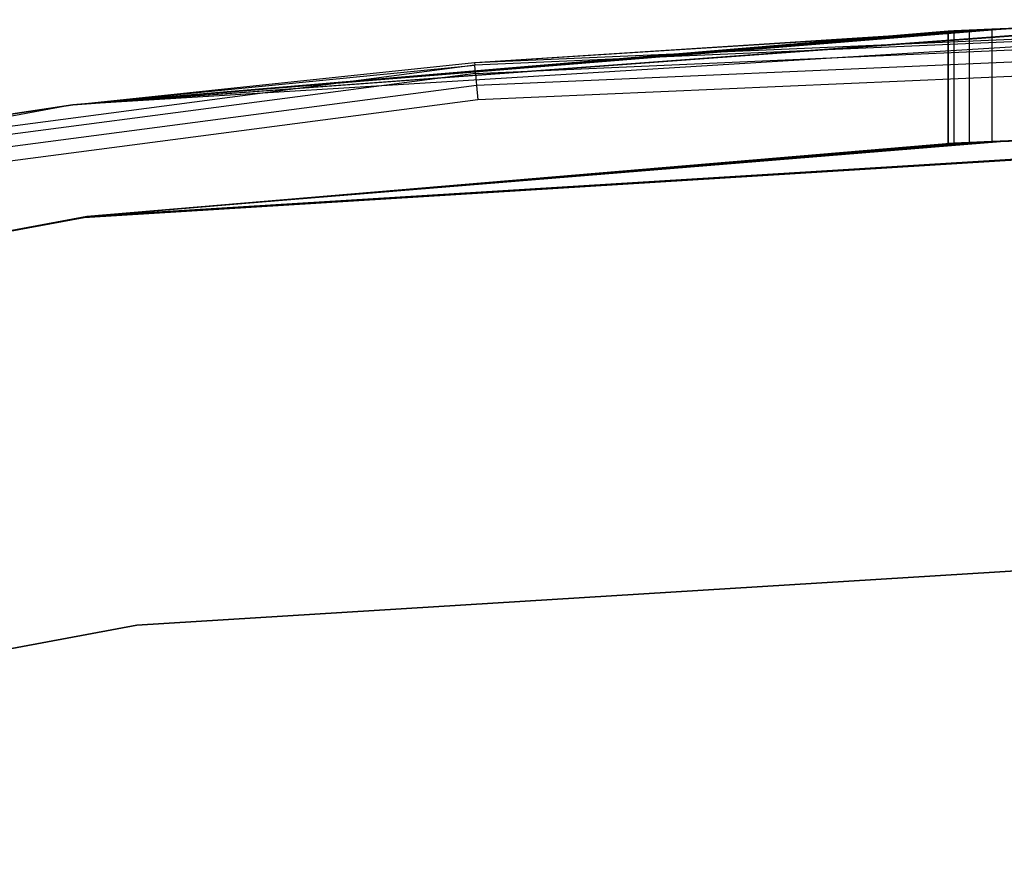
# Model space of a CAD drawing. Extents: x -12.6 to 17.4, y -15 to 15.
# Tile 16 of 27: x 0.5 to 1.8, y 13.9 to 15. Entities that reach past the tile are written whole.
import ezdxf

# ---------------------------------------------------------------- set-up
doc = ezdxf.new("R2010")
doc.units = 0
doc.header["$LTSCALE"] = 2.54
doc.layers.get('0').update_dxf_attribs({"color": 13, "linetype": 'CONTINUOUS'})

# ---------------------------------------------------------------- blocks, each defined once
blk = doc.blocks.new('Z_O_ENIE_LID_ROUND_LED_50W')
at = {"color": 0}
for p, q in [((15.15, 15, 0.4473), (13.3067, 14.8863, 0.4473)), ((15.15, 15, 0.4473), (13.3067, 14.8863, 0.4473)), ((13.8427, 14.9429, 4.7973), (15.15, 15, 4.7973)), ((13.8427, 14.9429, 4.7973), (15.15, 15, 4.7973)), ((13.3067, 14.8863, 0.4473), (14.8032, 14.996, 0.8887)), ((13.3067, 14.8863, 0.4473), (14.8032, 14.996, 0.8887)), ((13.3067, 14.8863, 0.4473), (14.7824, 14.9955, 0.9148)), ((13.3067, 14.8863, 0.4473), (14.7824, 14.9955, 0.9148)), ((14.5667, 14.9887, 0.8742), (13.3067, 14.8863, 0.4473)), ((14.5667, 14.9887, 0.8742), (13.3067, 14.8863, 0.4473)), ((14.5333, 14.9873, 0.8742), (13.3067, 14.8863, 0.4473)), ((14.5333, 14.9873, 0.8742), (13.3067, 14.8863, 0.4473)), ((13.3067, 14.8863, 4.7973), (14.5333, 14.9873, 2.1204)), ((13.3067, 14.8863, 4.7973), (14.5333, 14.9873, 2.1204)), ((14.5032, 14.9861, 0.8887), (13.3067, 14.8863, 0.4473)), ((14.5032, 14.9861, 0.8887), (13.3067, 14.8863, 0.4473)), ((14.5032, 14.9861, 2.106), (13.3067, 14.8863, 4.7973)), ((14.5032, 14.9861, 2.106), (13.3067, 14.8863, 4.7973)), ((13.3067, 14.8863, 0.4473), (14.4824, 14.9851, 0.9148)), ((13.3067, 14.8863, 0.4473), (14.4824, 14.9851, 2.0799)), ((13.3067, 14.8863, 0.4473), (14.4824, 14.9851, 0.9148)), ((14.4824, 14.9851, 2.0799), (13.3067, 14.8863, 4.7973)), ((14.4824, 14.9851, 2.0799), (13.3067, 14.8863, 4.7973)), ((13.3067, 14.8863, 0.4473), (14.4824, 14.9851, 2.0799)), ((14.475, 14.9848, 2.0473), (13.3067, 14.8863, 0.4473)), ((14.475, 14.9848, 2.0473), (13.3067, 14.8863, 0.4473)), ((14.475, 14.9848, 0.9473), (13.3067, 14.8863, 0.4473)), ((14.475, 14.9848, 0.9473), (13.3067, 14.8863, 0.4473)), ((13.8427, 14.9429, 4.7973), (14.5667, 14.9887, 2.1204)), ((13.8427, 14.9429, 4.7973), (14.5667, 14.9887, 2.1204)), ((13.8427, 14.9429, 4.7973), (14.5333, 14.9873, 2.1204)), ((13.8427, 14.9429, 4.7973), (14.5333, 14.9873, 2.1204)), ((15.15, 14.9962, 4.8165), (13.843, 14.9391, 4.8165)), ((15.15, 14.9962, 4.8165), (13.843, 14.9391, 4.8165)), ((13.8439, 14.9283, 4.8327), (15.15, 14.9854, 4.8327)), ((13.8439, 14.9283, 4.8327), (15.15, 14.9854, 4.8327)), ((14.4824, 14.9851, 2.0799), (14.475, 14.9848, 2.0473)), ((14.475, 14.9848, 0.9473), (14.4824, 14.9851, 0.9148)), ((14.4824, 14.9851, 2.0799), (14.475, 14.9848, 2.0473)), ((14.475, 14.9848, 0.9473), (14.4824, 14.9851, 0.9148)), ((14.475, 14.9848, 2.0473), (14.475, 14.9848, 0.9473)), ((14.475, 14.8347, 0.9473), (14.475, 14.9848, 0.9473)), ((14.475, 14.9848, 2.0473), (14.475, 14.9848, 0.9473)), ((14.475, 14.9848, 2.0473), (14.475, 14.8347, 2.0473)), ((14.475, 14.9848, 2.0473), (14.475, 14.8347, 2.0473)), ((14.475, 14.8347, 0.9473), (14.475, 14.9848, 0.9473)), ((14.4824, 14.9851, 0.9148), (14.5032, 14.9861, 0.8887)), ((14.5032, 14.9861, 2.106), (14.4824, 14.9851, 2.0799)), ((14.5032, 14.9861, 2.106), (14.4824, 14.9851, 2.0799)), ((14.4824, 14.9851, 0.9148), (14.5032, 14.9861, 0.8887)), ((14.4824, 14.9851, 2.0799), (14.4824, 14.835, 2.0799)), ((14.4824, 14.9851, 2.0799), (14.4824, 14.835, 2.0799)), ((14.4824, 14.9851, 0.9148), (14.4824, 14.835, 0.9148)), ((14.4824, 14.9851, 0.9148), (14.4824, 14.835, 0.9148)), ((14.5032, 14.9861, 0.8887), (14.5333, 14.9873, 0.8742)), ((14.5333, 14.9873, 2.1204), (14.5032, 14.9861, 2.106)), ((14.5333, 14.9873, 2.1204), (14.5032, 14.9861, 2.106)), ((14.5032, 14.9861, 0.8887), (14.5333, 14.9873, 0.8742)), ((14.5032, 14.9861, 2.106), (14.5032, 14.8359, 2.106)), ((14.5032, 14.9861, 2.106), (14.5032, 14.8359, 2.106)), ((14.5032, 14.9861, 0.8887), (14.5032, 14.8359, 0.8887)), ((14.5032, 14.9861, 0.8887), (14.5032, 14.8359, 0.8887)), ((14.5333, 14.9873, 0.8742), (14.5667, 14.9887, 0.8742)), ((14.5667, 14.9887, 2.1204), (14.5333, 14.9873, 2.1204)), ((14.5667, 14.9887, 2.1204), (14.5333, 14.9873, 2.1204)), ((14.5333, 14.9873, 0.8742), (14.5667, 14.9887, 0.8742)), ((14.5333, 14.9873, 2.1204), (14.5333, 14.8372, 2.1204)), ((14.5333, 14.9873, 2.1204), (14.5333, 14.8372, 2.1204)), ((14.5333, 14.9873, 0.8742), (14.5333, 14.8372, 0.8742)), ((14.5333, 14.9873, 0.8742), (14.5333, 14.8372, 0.8742)), ((15.15, 14.9691, 4.8435), (13.8453, 14.9122, 4.8435)), ((15.15, 14.9691, 4.8435), (13.8453, 14.9122, 4.8435)), ((15.15, 14.95, 4.8473), (13.847, 14.8931, 4.8473)), ((15.15, 14.95, 4.8473), (13.847, 14.8931, 4.8473)), ((13.843, 14.9391, 4.8165), (12.5459, 14.7684, 4.8165)), ((13.843, 14.9391, 4.8165), (12.5459, 14.7684, 4.8165)), ((13.3067, 14.8863, 4.7973), (13.8427, 14.9429, 4.7973)), ((13.3067, 14.8863, 4.7973), (13.8427, 14.9429, 4.7973)), ((13.3067, 14.8863, 4.7973), (13.843, 14.9391, 4.8165)), ((13.3067, 14.8863, 4.7973), (13.843, 14.9391, 4.8165)), ((13.8427, 14.9429, 4.7973), (13.843, 14.9391, 4.8165)), ((13.8427, 14.9429, 4.7973), (13.843, 14.9391, 4.8165)), ((13.8439, 14.9283, 4.8327), (13.843, 14.9391, 4.8165)), ((13.8439, 14.9283, 4.8327), (13.843, 14.9391, 4.8165)), ((13.8439, 14.9283, 4.8327), (12.5478, 14.7577, 4.8327)), ((13.8439, 14.9283, 4.8327), (12.5478, 14.7577, 4.8327)), ((13.8439, 14.9283, 4.8327), (13.8453, 14.9122, 4.8435)), ((13.8439, 14.9283, 4.8327), (13.8453, 14.9122, 4.8435)), ((13.8453, 14.9122, 4.8435), (12.5506, 14.7417, 4.8435)), ((13.8453, 14.9122, 4.8435), (12.5506, 14.7417, 4.8435)), ((13.8453, 14.9122, 4.8435), (13.847, 14.8931, 4.8473)), ((13.8453, 14.9122, 4.8435), (13.847, 14.8931, 4.8473)), ((13.847, 14.8931, 4.8473), (12.554, 14.7229, 4.8473)), ((13.847, 14.8931, 4.8473), (12.554, 14.7229, 4.8473)), ((13.3067, 14.8863, 0.4473), (11.4913, 14.547, 0.4473)), ((13.3067, 14.8863, 0.4473), (11.4913, 14.547, 0.4473)), ((13.3067, 14.8863, 0.4473), (12.5453, 14.7721, 4.7973)), ((12.5453, 14.7721, 4.7973), (13.3067, 14.8863, 4.7973)), ((13.3067, 14.8863, 0.4473), (12.5453, 14.7721, 4.7973)), ((12.5453, 14.7721, 4.7973), (13.3067, 14.8863, 4.7973)), ((13.3067, 14.8863, 4.7973), (12.5459, 14.7684, 4.8165)), ((13.3067, 14.8863, 4.7973), (12.5459, 14.7684, 4.8165)), ((13.3067, 14.8863, 0.4473), (13.3067, 14.8863, 4.7973)), ((13.3067, 14.8863, 0.4473), (13.3067, 14.8863, 4.7973)), ((13.3251, 14.7374, 0.4473), (15.15, 14.85, 0.4473)), ((15.15, 14.85, 2.3473), (13.3251, 14.7374, 2.3473)), ((13.3251, 14.7374, 2.5473), (15.15, 14.85, 2.5473)), ((15.15, 14.85, 4.8473), (13.3251, 14.7374, 4.8473)), ((15.15, 14.85, 4.8473), (13.3251, 14.7374, 4.8473)), ((13.3251, 14.7374, 0.4473), (15.15, 14.85, 0.4473)), ((13.3251, 14.7374, 2.5473), (15.15, 14.85, 2.5473)), ((15.15, 14.85, 2.3473), (13.3251, 14.7374, 2.3473)), ((14.5333, 14.8372, 2.1204), (15.15, 14.85, 2.3473)), ((14.5333, 14.8372, 2.1204), (15.15, 14.85, 2.3473)), ((14.5667, 14.8385, 0.8742), (13.3251, 14.7374, 0.4473)), ((14.5667, 14.8385, 0.8742), (13.3251, 14.7374, 0.4473)), ((14.5333, 14.8372, 0.8742), (13.3251, 14.7374, 0.4473)), ((14.5333, 14.8372, 0.8742), (13.3251, 14.7374, 0.4473)), ((14.5333, 14.8372, 2.1204), (13.3251, 14.7374, 2.3473)), ((14.5333, 14.8372, 2.1204), (13.3251, 14.7374, 2.3473)), ((13.3251, 14.7374, 0.4473), (14.5032, 14.8359, 0.8887)), ((13.3251, 14.7374, 0.4473), (14.5032, 14.8359, 0.8887)), ((14.5032, 14.8359, 2.106), (13.3251, 14.7374, 2.3473)), ((14.5032, 14.8359, 2.106), (13.3251, 14.7374, 2.3473)), ((14.4824, 14.835, 2.0799), (13.3251, 14.7374, 2.3473)), ((14.4824, 14.835, 0.9148), (13.3251, 14.7374, 0.4473)), ((14.4824, 14.835, 2.0799), (13.3251, 14.7374, 2.3473)), ((14.4824, 14.835, 0.9148), (13.3251, 14.7374, 0.4473)), ((13.3251, 14.7374, 2.3473), (14.475, 14.8347, 2.0473)), ((13.3251, 14.7374, 2.3473), (14.475, 14.8347, 2.0473)), ((13.3251, 14.7374, 0.4473), (14.475, 14.8347, 0.9473)), ((13.3251, 14.7374, 0.4473), (14.475, 14.8347, 0.9473)), ((14.475, 14.8347, 2.0473), (14.4824, 14.835, 2.0799)), ((14.4824, 14.835, 0.9148), (14.475, 14.8347, 0.9473)), ((14.475, 14.8347, 2.0473), (14.4824, 14.835, 2.0799)), ((14.4824, 14.835, 0.9148), (14.475, 14.8347, 0.9473)), ((14.475, 14.8347, 0.9473), (14.475, 14.8347, 2.0473)), ((14.475, 14.8347, 0.9473), (14.475, 14.8347, 2.0473)), ((14.5032, 14.8359, 0.8887), (14.4824, 14.835, 0.9148)), ((14.4824, 14.835, 2.0799), (14.5032, 14.8359, 2.106)), ((14.4824, 14.835, 2.0799), (14.5032, 14.8359, 2.106)), ((14.5032, 14.8359, 0.8887), (14.4824, 14.835, 0.9148)), ((14.5333, 14.8372, 0.8742), (14.5032, 14.8359, 0.8887)), ((14.5032, 14.8359, 2.106), (14.5333, 14.8372, 2.1204)), ((14.5032, 14.8359, 2.106), (14.5333, 14.8372, 2.1204)), ((14.5333, 14.8372, 0.8742), (14.5032, 14.8359, 0.8887)), ((14.5667, 14.8385, 0.8742), (14.5333, 14.8372, 0.8742)), ((14.5333, 14.8372, 2.1204), (14.5667, 14.8385, 2.1204)), ((14.5333, 14.8372, 2.1204), (14.5667, 14.8385, 2.1204)), ((14.5667, 14.8385, 0.8742), (14.5333, 14.8372, 0.8742)), ((11.5279, 14.4015, 0.4473), (13.3251, 14.7374, 0.4473)), ((13.3251, 14.7374, 2.3473), (11.5279, 14.4015, 2.3473)), ((11.5279, 14.4015, 2.5473), (13.3251, 14.7374, 2.5473)), ((13.3251, 14.7374, 4.8473), (11.5279, 14.4015, 4.8473)), ((13.3251, 14.7374, 4.8473), (11.5279, 14.4015, 4.8473)), ((11.5279, 14.4015, 0.4473), (13.3251, 14.7374, 0.4473)), ((11.5279, 14.4015, 2.5473), (13.3251, 14.7374, 2.5473)), ((13.3251, 14.7374, 2.3473), (11.5279, 14.4015, 2.3473)), ((13.3251, 14.7374, 0.4473), (13.3251, 14.7374, 2.3473)), ((13.3251, 14.7374, 0.4473), (13.3251, 14.7374, 2.3473)), ((13.3251, 14.7374, 2.5473), (13.3251, 14.7374, 4.8473)), ((13.3251, 14.7374, 2.5473), (13.3251, 14.7374, 4.8473)), ((13.3919, 14.1916, 4.5905), (15.1492, 14.3, 4.5905)), ((15.1492, 14.3, 3.2905), (13.3919, 14.1916, 3.2905)), ((13.3919, 14.1916, 4.5905), (15.1492, 14.3, 4.5905)), ((15.1492, 14.3, 3.2905), (13.3919, 14.1916, 3.2905)), ((11.6613, 13.8681, 4.5905), (13.3919, 14.1916, 4.5905)), ((13.3919, 14.1916, 3.2905), (11.6613, 13.8681, 3.2905)), ((11.6613, 13.8681, 4.5905), (13.3919, 14.1916, 4.5905)), ((13.3919, 14.1916, 3.2905), (11.6613, 13.8681, 3.2905)), ((13.3919, 14.1916, 4.5905), (13.3919, 14.1916, 3.2905)), ((13.3919, 14.1916, 4.5905), (13.3919, 14.1916, 3.2905))]:
    blk.add_line(p, q, dxfattribs=at)

msp = doc.modelspace()

# ---------------------------------------------------------------- linework, layer by layer
at = {"color": 0}
for p, q in [((0.6217, 14.736, 4.8264), (2.4466, 14.8485, 4.8264)), ((2.4466, 14.8485, 3.3264), (0.6217, 14.736, 3.3264)), ((0.6217, 14.736, 4.8264), (2.4466, 14.8485, 4.8264)), ((2.4466, 14.8485, 3.3264), (0.6217, 14.736, 3.3264)), ((-1.1755, 14.4, 4.8264), (0.6217, 14.736, 4.8264)), ((0.6217, 14.736, 3.3264), (-1.1755, 14.4, 3.3264)), ((-1.1755, 14.4, 4.8264), (0.6217, 14.736, 4.8264)), ((0.6217, 14.736, 3.3264), (-1.1755, 14.4, 3.3264)), ((0.6217, 14.736, 4.8264), (0.6217, 14.736, 3.3264)), ((0.6217, 14.736, 4.8264), (0.6217, 14.736, 3.3264))]:
    msp.add_line(p, q, dxfattribs=at)

# ---------------------------------------------------------------- block references
msp.add_blockref('Z_O_ENIE_LID_ROUND_LED_50W', (-12.7, 0), dxfattribs=at)

doc.saveas('drawing.dxf')
